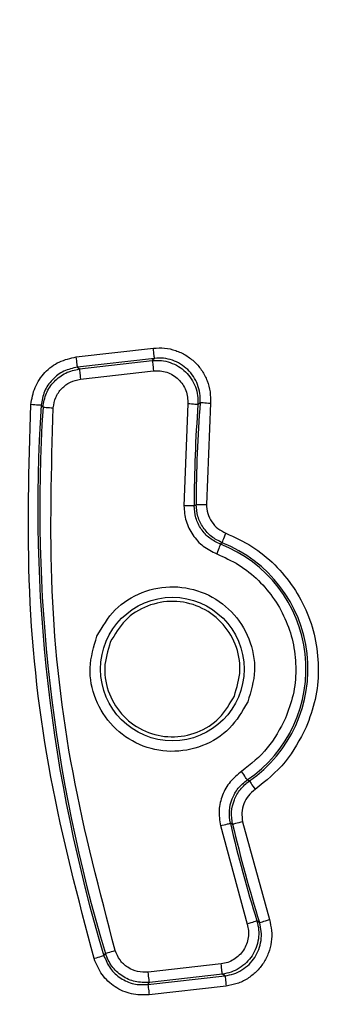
# Model space of a CAD drawing. Header units: millimetres. Extents: x 2719 to 13968, y 3953 to 13921.
# Tile 9 of 160: x 5083 to 5097, y 4790 to 4837. Entities that reach past the tile are written whole.
import ezdxf

# ---------------------------------------------------------------- set-up
doc = ezdxf.new("R2010")
doc.units = ezdxf.units.MM

msp = doc.modelspace()

# ---------------------------------------------------------------- linework, layer by layer
at = {"color": 7, "linetype": 'Continuous', "lineweight": 25}
for p, q in [((5085.55, 4821.026), (5089.299, 4821.454)), ((5089.31, 4821.358), (5089.299, 4821.454)), ((5089.321, 4821.266), (5089.31, 4821.358)), ((5089.33, 4821.18), (5089.321, 4821.266)), ((5089.339, 4821.105), (5089.33, 4821.18)), ((5089.346, 4821.044), (5089.339, 4821.105)), ((5089.351, 4820.997), (5089.346, 4821.044)), ((5085.561, 4820.929), (5085.55, 4821.026)), ((5085.571, 4820.837), (5085.561, 4820.929)), ((5085.581, 4820.752), (5085.571, 4820.837)), ((5085.589, 4820.677), (5085.581, 4820.752)), ((5085.596, 4820.615), (5085.589, 4820.677)), ((5085.602, 4820.569), (5085.596, 4820.615)), ((5085.605, 4820.54), (5085.602, 4820.569)), ((5089.356, 4820.957), (5085.606, 4820.529)), ((5085.699, 4820.441), (5089.249, 4820.847)), ((5089.356, 4820.957), (5089.249, 4820.847)), ((5089.249, 4820.847), (5089.251, 4820.836)), ((5089.251, 4820.836), (5089.254, 4820.807)), ((5089.254, 4820.807), (5089.259, 4820.761)), ((5089.259, 4820.761), (5089.266, 4820.699)), ((5089.266, 4820.699), (5089.275, 4820.624)), ((5089.275, 4820.624), (5089.285, 4820.539)), ((5089.355, 4820.968), (5089.351, 4820.997)), ((5089.356, 4820.957), (5089.355, 4820.968)), ((5085.606, 4820.529), (5085.605, 4820.54)), ((5085.606, 4820.529), (5085.699, 4820.441)), ((5085.699, 4820.441), (5085.7, 4820.43)), ((5085.7, 4820.43), (5085.703, 4820.401)), ((5085.703, 4820.401), (5085.709, 4820.355)), ((5085.709, 4820.355), (5085.716, 4820.293)), ((5085.716, 4820.293), (5085.724, 4820.218)), ((5085.724, 4820.218), (5085.734, 4820.133)), ((5085.734, 4820.133), (5085.744, 4820.04)), ((5085.755, 4819.944), (5089.306, 4820.35)), ((5089.285, 4820.539), (5089.295, 4820.446)), ((5089.295, 4820.446), (5089.306, 4820.35)), ((5085.744, 4820.04), (5085.755, 4819.944)), ((5083.436, 4818.702), (5083.339, 4818.708)), ((5083.529, 4818.696), (5083.436, 4818.702)), ((5083.614, 4818.69), (5083.529, 4818.696)), ((5083.69, 4818.685), (5083.614, 4818.69)), ((5083.752, 4818.681), (5083.69, 4818.685)), ((5083.798, 4818.678), (5083.752, 4818.681)), ((5083.827, 4818.676), (5083.798, 4818.678)), ((5083.838, 4818.675), (5083.827, 4818.676)), ((5083.838, 4818.675), (5083.93, 4818.585)), ((5090.972, 4818.748), (5090.783, 4813.795)), ((5091.068, 4818.741), (5090.972, 4818.748)), ((5091.161, 4818.734), (5091.068, 4818.741)), ((5091.247, 4818.728), (5091.161, 4818.734)), ((5091.322, 4818.722), (5091.247, 4818.728)), ((5091.384, 4818.718), (5091.322, 4818.722)), ((5091.43, 4818.714), (5091.384, 4818.718)), ((5091.46, 4818.712), (5091.43, 4818.714)), ((5091.47, 4818.711), (5091.46, 4818.712)), ((5091.47, 4818.711), (5091.577, 4818.819)), ((5091.577, 4818.819), (5091.587, 4818.818)), ((5091.587, 4818.818), (5091.617, 4818.816)), ((5091.617, 4818.816), (5091.663, 4818.812)), ((5091.663, 4818.812), (5091.725, 4818.807)), ((5091.725, 4818.807), (5091.8, 4818.802)), ((5091.8, 4818.802), (5091.886, 4818.795)), ((5092.075, 4818.781), (5091.881, 4813.862)), ((5091.886, 4818.795), (5091.979, 4818.788)), ((5091.979, 4818.788), (5092.075, 4818.781)), ((5083.93, 4818.585), (5083.941, 4818.584)), ((5083.941, 4818.584), (5083.97, 4818.582)), ((5083.97, 4818.582), (5084.017, 4818.579)), ((5084.017, 4818.579), (5084.079, 4818.575)), ((5084.079, 4818.575), (5084.154, 4818.57)), ((5084.154, 4818.57), (5084.24, 4818.565)), ((5084.24, 4818.565), (5084.333, 4818.558)), ((5084.333, 4818.558), (5084.429, 4818.552)), ((5091.283, 4813.795), (5091.381, 4813.863)), ((5091.381, 4813.863), (5091.392, 4813.863)), ((5091.392, 4813.863), (5091.421, 4813.863)), ((5091.421, 4813.863), (5091.468, 4813.863)), ((5091.468, 4813.863), (5091.53, 4813.863)), ((5091.53, 4813.863), (5091.606, 4813.863)), ((5091.606, 4813.863), (5091.692, 4813.863)), ((5091.692, 4813.863), (5091.785, 4813.862)), ((5091.785, 4813.862), (5091.881, 4813.862)), ((5090.88, 4813.795), (5090.783, 4813.795)), ((5090.973, 4813.795), (5090.88, 4813.795)), ((5091.059, 4813.795), (5090.973, 4813.795)), ((5091.135, 4813.795), (5091.059, 4813.795)), ((5091.197, 4813.795), (5091.135, 4813.795)), ((5091.243, 4813.795), (5091.197, 4813.795)), ((5091.273, 4813.795), (5091.243, 4813.795)), ((5091.283, 4813.795), (5091.273, 4813.795)), ((5092.795, 4812.373), (5092.83, 4812.463)), ((5092.647, 4811.998), (5092.564, 4811.926)), ((5092.647, 4811.998), (5092.651, 4812.008)), ((5092.651, 4812.008), (5092.662, 4812.036)), ((5092.662, 4812.036), (5092.679, 4812.079)), ((5092.679, 4812.079), (5092.702, 4812.137)), ((5092.702, 4812.137), (5092.729, 4812.207)), ((5092.729, 4812.207), (5092.761, 4812.287)), ((5092.761, 4812.287), (5092.795, 4812.373)), ((5092.418, 4811.55), (5092.384, 4811.459)), ((5092.452, 4811.636), (5092.418, 4811.55)), ((5092.483, 4811.716), (5092.452, 4811.636)), ((5092.51, 4811.787), (5092.483, 4811.716)), ((5092.532, 4811.845), (5092.51, 4811.787)), ((5092.549, 4811.888), (5092.532, 4811.845)), ((5092.56, 4811.916), (5092.549, 4811.888)), ((5092.564, 4811.926), (5092.56, 4811.916)), ((5093.647, 4800.803), (5093.592, 4800.883)), ((5093.699, 4800.726), (5093.647, 4800.803)), ((5093.747, 4800.655), (5093.699, 4800.726)), ((5093.789, 4800.593), (5093.747, 4800.655)), ((5093.824, 4800.541), (5093.789, 4800.593)), ((5093.85, 4800.503), (5093.824, 4800.541)), ((5093.867, 4800.479), (5093.85, 4800.503)), ((5093.873, 4800.47), (5093.867, 4800.479)), ((5093.873, 4800.47), (5093.971, 4800.418)), ((5093.971, 4800.418), (5093.977, 4800.409)), ((5093.977, 4800.409), (5093.993, 4800.385)), ((5093.993, 4800.385), (5094.02, 4800.346)), ((5094.02, 4800.346), (5094.055, 4800.295)), ((5094.055, 4800.295), (5094.098, 4800.233)), ((5094.098, 4800.233), (5094.147, 4800.162)), ((5094.147, 4800.162), (5094.199, 4800.086)), ((5094.199, 4800.086), (5094.254, 4800.006)), ((5092.561, 4798.247), (5092.655, 4798.269)), ((5092.561, 4798.247), (5093.862, 4793.464)), ((5092.655, 4798.269), (5092.745, 4798.29)), ((5092.745, 4798.29), (5092.829, 4798.309)), ((5092.829, 4798.309), (5092.902, 4798.326)), ((5092.902, 4798.326), (5092.963, 4798.341)), ((5092.963, 4798.341), (5093.008, 4798.351)), ((5093.008, 4798.351), (5093.037, 4798.358)), ((5093.037, 4798.358), (5093.047, 4798.36)), ((5093.158, 4798.315), (5093.047, 4798.36)), ((5093.169, 4798.318), (5093.158, 4798.315)), ((5093.197, 4798.324), (5093.169, 4798.318)), ((5093.243, 4798.335), (5093.197, 4798.324)), ((5093.303, 4798.349), (5093.243, 4798.335)), ((5093.377, 4798.366), (5093.303, 4798.349)), ((5093.46, 4798.386), (5093.377, 4798.366)), ((5093.551, 4798.407), (5093.46, 4798.386)), ((5093.645, 4798.429), (5093.551, 4798.407)), ((5093.645, 4798.429), (5094.944, 4793.681)), ((5093.954, 4793.493), (5093.862, 4793.464)), ((5094.043, 4793.52), (5093.954, 4793.493)), ((5094.125, 4793.546), (5094.043, 4793.52)), ((5094.197, 4793.568), (5094.125, 4793.546)), ((5094.256, 4793.587), (5094.197, 4793.568)), ((5094.301, 4793.601), (5094.256, 4793.587)), ((5094.329, 4793.609), (5094.301, 4793.601)), ((5094.339, 4793.613), (5094.329, 4793.609)), ((5094.467, 4793.532), (5094.339, 4793.613)), ((5094.467, 4793.532), (5094.477, 4793.535)), ((5094.477, 4793.535), (5094.505, 4793.544)), ((5094.505, 4793.544), (5094.549, 4793.558)), ((5094.549, 4793.558), (5094.609, 4793.576)), ((5094.609, 4793.576), (5094.681, 4793.599)), ((5094.681, 4793.599), (5094.763, 4793.625)), ((5094.763, 4793.625), (5094.852, 4793.653)), ((5094.852, 4793.653), (5094.944, 4793.681)), ((5086.681, 4791.861), (5086.599, 4791.836)), ((5086.753, 4791.883), (5086.681, 4791.861)), ((5086.813, 4791.901), (5086.753, 4791.883)), ((5086.857, 4791.914), (5086.813, 4791.901)), ((5086.885, 4791.923), (5086.857, 4791.914)), ((5086.896, 4791.926), (5086.885, 4791.923)), ((5086.896, 4791.926), (5086.965, 4792.034)), ((5086.965, 4792.034), (5086.975, 4792.038)), ((5086.975, 4792.038), (5087.003, 4792.046)), ((5087.003, 4792.046), (5087.048, 4792.059)), ((5087.048, 4792.059), (5087.107, 4792.077)), ((5087.107, 4792.077), (5087.18, 4792.099)), ((5087.18, 4792.099), (5087.262, 4792.124)), ((5087.262, 4792.124), (5087.351, 4792.151)), ((5087.351, 4792.151), (5087.444, 4792.179)), ((5086.51, 4791.809), (5086.417, 4791.781)), ((5086.599, 4791.836), (5086.51, 4791.809)), ((5092.6, 4791.528), (5089.05, 4791.122)), ((5092.611, 4791.432), (5092.6, 4791.528)), ((5092.622, 4791.339), (5092.611, 4791.432)), ((5089.036, 4790.519), (5092.786, 4790.947)), ((5089.061, 4791.026), (5089.05, 4791.122)), ((5089.071, 4790.933), (5089.061, 4791.026)), ((5089.081, 4790.848), (5089.071, 4790.933)), ((5092.657, 4791.031), (5089.106, 4790.625)), ((5092.632, 4791.254), (5092.622, 4791.339)), ((5092.64, 4791.179), (5092.632, 4791.254)), ((5092.647, 4791.117), (5092.64, 4791.179)), ((5092.653, 4791.071), (5092.647, 4791.117)), ((5092.656, 4791.042), (5092.653, 4791.071)), ((5092.657, 4791.031), (5092.656, 4791.042)), ((5092.786, 4790.947), (5092.657, 4791.031)), ((5092.786, 4790.947), (5092.787, 4790.936)), ((5092.787, 4790.936), (5092.79, 4790.907)), ((5092.79, 4790.907), (5092.796, 4790.861)), ((5089.036, 4790.519), (5089.106, 4790.625)), ((5089.036, 4790.519), (5089.038, 4790.508)), ((5089.038, 4790.508), (5089.041, 4790.479)), ((5089.041, 4790.479), (5089.046, 4790.433)), ((5089.046, 4790.433), (5089.053, 4790.371)), ((5089.09, 4790.773), (5089.081, 4790.848)), ((5089.097, 4790.711), (5089.09, 4790.773)), ((5092.843, 4790.451), (5089.093, 4790.022)), ((5089.102, 4790.665), (5089.097, 4790.711)), ((5089.105, 4790.636), (5089.102, 4790.665)), ((5089.106, 4790.625), (5089.105, 4790.636)), ((5092.796, 4790.861), (5092.803, 4790.799)), ((5092.803, 4790.799), (5092.811, 4790.724)), ((5092.811, 4790.724), (5092.821, 4790.639)), ((5092.821, 4790.639), (5092.832, 4790.547)), ((5092.832, 4790.547), (5092.843, 4790.451)), ((5089.053, 4790.371), (5089.062, 4790.296)), ((5089.062, 4790.296), (5089.072, 4790.21)), ((5089.072, 4790.21), (5089.082, 4790.118)), ((5089.082, 4790.118), (5089.093, 4790.022))]:
    msp.add_line(p, q, dxfattribs=at)
msp.add_circle((5090.223, 4805.855), 3.491, dxfattribs=at)
for centre, radius, start, end in [((5158.767, 4813.69), 87.393, 135.57652, 177.46396), ((5158.767, 4813.69), 75.095, 176.19341, 196.84707), ((5158.767, 4813.69), 67.484, 175.73249, 179.9109), ((5158.767, 4813.69), 67.386, 175.63475, 179.85218), ((5158.767, 4813.69), 74.997, 176.25752, 196.78295), ((5158.767, 4813.69), 82.35, 177.50992, 208.81139), ((5090.223, 4805.855), 6.604, 304.5758, 68.4647), ((5090.223, 4805.855), 6.506, 304.1266, 68.9138), ((5158.767, 4813.69), 67.484, 193.12958, 197.30799), ((5158.767, 4813.69), 67.386, 193.18829, 197.40573), ((5158.767, 4813.69), 86.86, 192.15274, 210.96316)]:
    msp.add_arc(centre, radius, start, end, dxfattribs=at)
for points, knots in [([(5089.299, 4821.454), (5089.483, 4821.463), (5089.85, 4821.482), (5090.392, 4821.356), (5090.893, 4821.123), (5091.331, 4820.785), (5091.686, 4820.36), (5091.936, 4819.868), (5092.083, 4819.332), (5092.078, 4818.964), (5092.075, 4818.781)], [0, 0, 0, 0, 0.125195, 0.250178, 0.375111, 0.500208, 0.62513, 0.749966, 0.874958, 1, 1, 1, 1]), ([(5083.339, 4818.708), (5083.388, 4818.996), (5083.485, 4819.57), (5083.992, 4820.299), (5084.696, 4820.84), (5085.265, 4820.964), (5085.55, 4821.026)], [0, 0, 0, 0, 0.250061, 0.500205, 0.750019, 1, 1, 1, 1]), ([(5089.249, 4820.847), (5089.397, 4820.854), (5089.691, 4820.87), (5090.122, 4820.766), (5090.527, 4820.585), (5090.751, 4820.396), (5090.863, 4820.301)], [0, 0, 0, 0, 0.2506767, 0.5008117, 0.7506848, 1, 1, 1, 1]), ([(5090.971, 4820.411), (5090.859, 4820.506), (5090.635, 4820.695), (5090.23, 4820.876), (5089.798, 4820.981), (5089.503, 4820.965), (5089.356, 4820.957)], [0, 0, 0, 0, 0.249312, 0.499193, 0.749335, 1, 1, 1, 1]), ([(5085.606, 4820.529), (5085.379, 4820.479), (5084.923, 4820.38), (5084.361, 4819.947), (5083.954, 4819.365), (5083.877, 4818.905), (5083.838, 4818.675)], [0, 0, 0, 0, 0.250002, 0.499957, 0.749576, 1, 1, 1, 1]), ([(5083.93, 4818.585), (5083.968, 4818.816), (5084.044, 4819.277), (5084.457, 4819.854), (5085.013, 4820.294), (5085.47, 4820.392), (5085.699, 4820.441)], [0, 0, 0, 0, 0.250471, 0.500092, 0.749705, 1, 1, 1, 1]), ([(5089.306, 4820.35), (5089.416, 4820.356), (5089.636, 4820.368), (5089.96, 4820.291), (5090.261, 4820.154), (5090.523, 4819.95), (5090.738, 4819.696), (5090.887, 4819.4), (5090.976, 4819.079), (5090.973, 4818.859), (5090.972, 4818.748)], [0, 0, 0, 0, 0.124691, 0.249828, 0.374782, 0.499599, 0.625088, 0.750179, 0.875116, 1, 1, 1, 1]), ([(5090.863, 4820.301), (5090.962, 4820.193), (5091.16, 4819.976), (5091.356, 4819.579), (5091.477, 4819.152), (5091.472, 4818.858), (5091.47, 4818.711)], [0, 0, 0, 0, 0.249598, 0.499784, 0.749928, 1, 1, 1, 1]), ([(5091.577, 4818.819), (5091.579, 4818.966), (5091.584, 4819.26), (5091.463, 4819.687), (5091.268, 4820.085), (5091.07, 4820.302), (5090.971, 4820.411)], [0, 0, 0, 0, 0.250059, 0.500201, 0.750392, 1, 1, 1, 1]), ([(5084.429, 4818.552), (5084.458, 4818.725), (5084.516, 4819.071), (5084.821, 4819.508), (5085.244, 4819.833), (5085.585, 4819.907), (5085.755, 4819.944)], [0, 0, 0, 0, 0.250061, 0.500944, 0.750578, 1, 1, 1, 1]), ([(5086.417, 4791.781), (5085.644, 4794.708), (5084.098, 4800.565), (5083.062, 4809.627), (5083.247, 4815.682), (5083.339, 4818.708)], [0, 0, 0, 0, 0.3332275, 0.6667637, 1, 1, 1, 1]), ([(5087.444, 4792.179), (5086.689, 4795.046), (5085.18, 4800.784), (5084.166, 4809.659), (5084.341, 4815.589), (5084.429, 4818.552)], [0, 0, 0, 0, 0.333238, 0.666771, 1, 1, 1, 1]), ([(5088.227, 4775.181), (5087.114, 4777.352), (5084.884, 4781.706), (5082.305, 4788.604), (5080.316, 4795.712), (5079.012, 4802.977), (5078.329, 4810.309), (5078.441, 4815.199), (5078.497, 4817.638)], [0, 0, 0, 0, 0.1658532, 0.3325807, 0.5, 0.6674302, 0.8341526, 1, 1, 1, 1]), ([(5092.647, 4811.998), (5092.467, 4812.088), (5092.107, 4812.266), (5091.707, 4812.724), (5091.431, 4813.265), (5091.398, 4813.664), (5091.381, 4813.863)], [0, 0, 0, 0, 0.251087, 0.500721, 0.750078, 1, 1, 1, 1]), ([(5091.881, 4813.862), (5091.894, 4813.712), (5091.919, 4813.413), (5092.123, 4813.006), (5092.427, 4812.665), (5092.696, 4812.531), (5092.83, 4812.463)], [0, 0, 0, 0, 0.249922, 0.499753, 0.749245, 1, 1, 1, 1]), ([(5090.783, 4813.795), (5090.805, 4813.544), (5090.848, 4813.042), (5091.193, 4812.36), (5091.704, 4811.792), (5092.157, 4811.57), (5092.384, 4811.459)], [0, 0, 0, 0, 0.2501528, 0.4997033, 0.749503, 1, 1, 1, 1]), ([(5092.564, 4811.926), (5092.381, 4812.014), (5092.018, 4812.191), (5091.613, 4812.649), (5091.334, 4813.192), (5091.3, 4813.594), (5091.283, 4813.795)], [0, 0, 0, 0, 0.250955, 0.500686, 0.75011, 1, 1, 1, 1]), ([(5092.83, 4812.463), (5093.262, 4812.263), (5094.126, 4811.863), (5095.236, 4810.951), (5096.153, 4809.854), (5096.83, 4808.591), (5097.244, 4807.22), (5097.371, 4805.795), (5097.23, 4804.365), (5096.902, 4803.472), (5096.738, 4803.025)], [0, 0, 0, 0, 0.125, 0.250001, 0.375, 0.5, 0.625, 0.750001, 0.875, 1, 1, 1, 1]), ([(5092.384, 4811.459), (5092.748, 4811.294), (5093.484, 4810.96), (5094.437, 4810.189), (5095.223, 4809.257), (5095.8, 4808.19), (5096.155, 4807.031), (5096.268, 4805.816), (5096.148, 4804.597), (5095.87, 4803.838), (5095.732, 4803.462)], [0, 0, 0, 0, 0.123721, 0.25, 0.376279, 0.5, 0.623721, 0.75, 0.876278, 1, 1, 1, 1]), ([(5086.555, 4807.449), (5086.818, 4807.905), (5087.346, 4808.817), (5088.724, 4809.67), (5090.291, 4809.959), (5091.858, 4809.619), (5093.175, 4808.706), (5094.034, 4807.364), (5094.351, 4805.774), (5094.045, 4804.766), (5093.891, 4804.262)], [0, 0, 0, 0, 0.125, 0.25, 0.375, 0.5, 0.625, 0.75, 0.875, 1, 1, 1, 1]), ([(5093.241, 4804.545), (5093.367, 4804.959), (5093.619, 4805.789), (5093.358, 4807.096), (5092.652, 4808.201), (5091.568, 4808.952), (5090.279, 4809.231), (5088.99, 4808.993), (5087.856, 4808.292), (5087.422, 4807.541), (5087.205, 4807.166)], [0, 0, 0, 0, 0.125, 0.25, 0.375, 0.5, 0.625, 0.75, 0.875, 1, 1, 1, 1]), ([(5093.891, 4804.262), (5093.627, 4803.806), (5093.1, 4802.893), (5091.721, 4802.041), (5090.154, 4801.752), (5088.588, 4802.092), (5087.27, 4803.004), (5086.412, 4804.347), (5086.094, 4805.937), (5086.401, 4806.945), (5086.555, 4807.449)], [0, 0, 0, 0, 0.125, 0.25, 0.375, 0.5, 0.625, 0.75, 0.874999, 1, 1, 1, 1]), ([(5087.205, 4807.166), (5087.079, 4806.752), (5086.827, 4805.922), (5087.088, 4804.615), (5087.794, 4803.51), (5088.878, 4802.759), (5090.167, 4802.479), (5091.456, 4802.717), (5092.59, 4803.419), (5093.024, 4804.169), (5093.241, 4804.545)], [0, 0, 0, 0, 0.125, 0.25, 0.374999, 0.5, 0.625, 0.750001, 0.875001, 1, 1, 1, 1]), ([(5095.732, 4803.462), (5095.467, 4802.956), (5094.937, 4801.945), (5094.041, 4801.237), (5093.592, 4800.883)], [0, 0, 0, 0, 0.500002, 1, 1, 1, 1]), ([(5096.738, 4803.025), (5096.43, 4802.435), (5095.814, 4801.254), (5094.774, 4800.422), (5094.254, 4800.006)], [0, 0, 0, 0, 0.5, 1, 1, 1, 1]), ([(5093.592, 4800.883), (5093.397, 4800.724), (5093.006, 4800.407), (5092.636, 4799.738), (5092.453, 4798.996), (5092.525, 4798.497), (5092.561, 4798.247)], [0, 0, 0, 0, 0.250153, 0.499703, 0.749505, 1, 1, 1, 1]), ([(5093.047, 4798.36), (5093.018, 4798.561), (5092.96, 4798.96), (5093.112, 4799.553), (5093.403, 4800.089), (5093.716, 4800.343), (5093.873, 4800.47)], [0, 0, 0, 0, 0.250953, 0.500685, 0.75011, 1, 1, 1, 1]), ([(5093.158, 4798.315), (5093.129, 4798.515), (5093.071, 4798.912), (5093.219, 4799.502), (5093.507, 4800.036), (5093.816, 4800.29), (5093.971, 4800.418)], [0, 0, 0, 0, 0.251086, 0.500723, 0.750074, 1, 1, 1, 1]), ([(5094.254, 4800.006), (5094.138, 4799.911), (5093.907, 4799.719), (5093.688, 4799.32), (5093.581, 4798.876), (5093.624, 4798.579), (5093.645, 4798.429)], [0, 0, 0, 0, 0.24992, 0.499752, 0.749248, 1, 1, 1, 1]), ([(5093.862, 4793.464), (5093.888, 4793.357), (5093.941, 4793.143), (5093.926, 4792.811), (5093.848, 4792.489), (5093.696, 4792.193), (5093.487, 4791.935), (5093.224, 4791.733), (5092.926, 4791.585), (5092.709, 4791.547), (5092.6, 4791.528)], [0, 0, 0, 0, 0.124691, 0.249829, 0.374784, 0.499595, 0.625087, 0.750179, 0.875113, 1, 1, 1, 1]), ([(5094.944, 4793.681), (5094.988, 4793.503), (5095.075, 4793.145), (5095.054, 4792.59), (5094.92, 4792.054), (5094.671, 4791.559), (5094.32, 4791.131), (5093.884, 4790.792), (5093.386, 4790.547), (5093.024, 4790.483), (5092.843, 4790.451)], [0, 0, 0, 0, 0.125195, 0.250178, 0.375112, 0.50021, 0.62513, 0.749968, 0.874959, 1, 1, 1, 1]), ([(5094.339, 4793.613), (5094.374, 4793.469), (5094.445, 4793.183), (5094.423, 4792.74), (5094.321, 4792.308), (5094.177, 4792.053), (5094.105, 4791.925)], [0, 0, 0, 0, 0.2506753, 0.5008171, 0.7506805, 1, 1, 1, 1]), ([(5094.235, 4791.842), (5094.307, 4791.97), (5094.451, 4792.227), (5094.552, 4792.658), (5094.573, 4793.102), (5094.502, 4793.389), (5094.467, 4793.532)], [0, 0, 0, 0, 0.249309, 0.499191, 0.749334, 1, 1, 1, 1]), ([(5086.896, 4791.926), (5086.985, 4791.711), (5087.165, 4791.28), (5087.691, 4790.805), (5088.336, 4790.509), (5088.803, 4790.515), (5089.036, 4790.519)], [0, 0, 0, 0, 0.249996, 0.499957, 0.749575, 1, 1, 1, 1]), ([(5089.106, 4790.625), (5088.872, 4790.621), (5088.405, 4790.614), (5087.764, 4790.917), (5087.232, 4791.386), (5087.054, 4791.818), (5086.965, 4792.034)], [0, 0, 0, 0, 0.250473, 0.500094, 0.749701, 1, 1, 1, 1]), ([(5089.05, 4791.122), (5088.875, 4791.12), (5088.524, 4791.115), (5088.039, 4791.337), (5087.644, 4791.695), (5087.51, 4792.018), (5087.444, 4792.179)], [0, 0, 0, 0, 0.250061, 0.500942, 0.750574, 1, 1, 1, 1]), ([(5094.105, 4791.925), (5094.017, 4791.808), (5093.841, 4791.573), (5093.488, 4791.306), (5093.091, 4791.107), (5092.802, 4791.056), (5092.657, 4791.031)], [0, 0, 0, 0, 0.249596, 0.499783, 0.749929, 1, 1, 1, 1]), ([(5092.786, 4790.947), (5092.931, 4790.973), (5093.22, 4791.024), (5093.617, 4791.223), (5093.971, 4791.49), (5094.147, 4791.725), (5094.235, 4791.842)], [0, 0, 0, 0, 0.250056, 0.5002, 0.750393, 1, 1, 1, 1]), ([(5089.093, 4790.022), (5088.802, 4790.018), (5088.219, 4790.011), (5087.411, 4790.379), (5086.753, 4790.974), (5086.529, 4791.512), (5086.417, 4791.781)], [0, 0, 0, 0, 0.250062, 0.500204, 0.750022, 1, 1, 1, 1])]:
    msp.add_open_spline(points, degree=3, knots=knots, dxfattribs=at)

doc.saveas('drawing.dxf')
